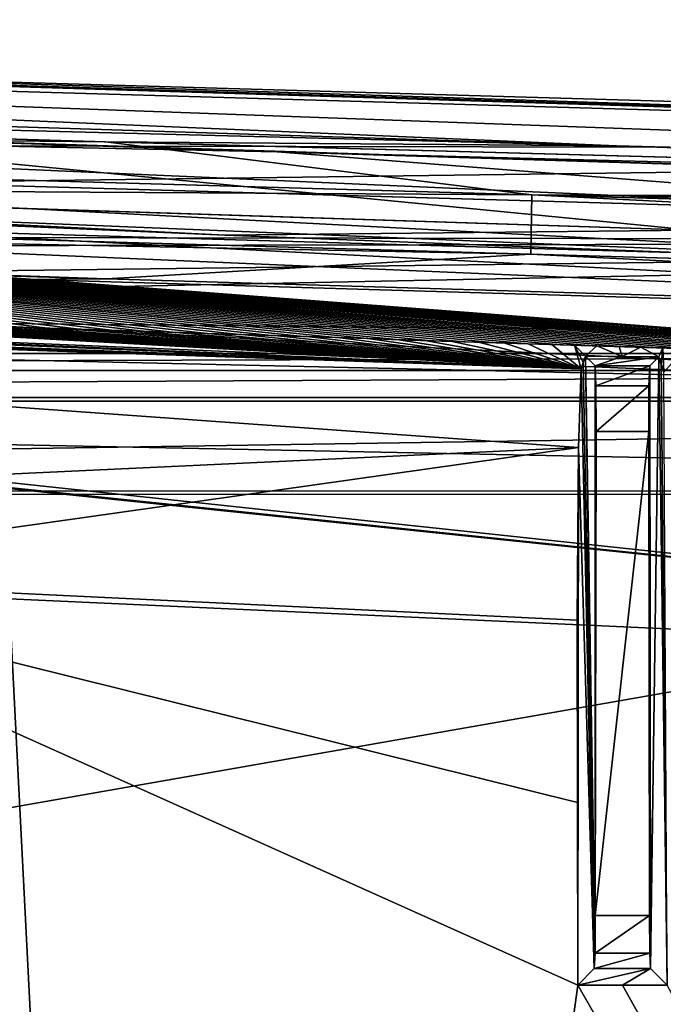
# Model space of a CAD drawing. Extents: x -54 to 446, y -6 to 1624.
# Tile 207 of 225: x 53 to 64, y 1608 to 1624. Entities that reach past the tile are written whole.
import ezdxf

# ---------------------------------------------------------------- set-up
doc = ezdxf.new("R2010")
doc.units = 0
doc.header["$LTSCALE"] = 46.933333
for name, color, linetype in [('1016', 7, 'CONTINUOUS'), ('1021', 7, 'CONTINUOUS'), ('1050', 7, 'CONTINUOUS'), ('1067', 7, 'CONTINUOUS'), ('1167', 7, 'CONTINUOUS'), ('1174', 7, 'CONTINUOUS'), ('1176', 7, 'CONTINUOUS'), ('1197', 7, 'CONTINUOUS'), ('1226', 7, 'CONTINUOUS'), ('1268', 7, 'CONTINUOUS'), ('1269', 7, 'CONTINUOUS'), ('1280', 7, 'CONTINUOUS'), ('1294', 7, 'CONTINUOUS'), ('1337', 7, 'CONTINUOUS'), ('1377', 7, 'CONTINUOUS'), ('1391', 7, 'CONTINUOUS'), ('1392', 7, 'CONTINUOUS'), ('1395', 7, 'CONTINUOUS'), ('1414', 7, 'CONTINUOUS'), ('1418', 7, 'CONTINUOUS'), ('1448', 7, 'CONTINUOUS'), ('1450', 7, 'CONTINUOUS'), ('1454', 7, 'CONTINUOUS'), ('1459', 7, 'CONTINUOUS'), ('1487', 7, 'CONTINUOUS'), ('1500', 7, 'CONTINUOUS'), ('1529', 7, 'CONTINUOUS'), ('1557', 7, 'CONTINUOUS'), ('856', 7, 'CONTINUOUS'), ('873', 7, 'CONTINUOUS'), ('878', 7, 'CONTINUOUS'), ('892', 7, 'CONTINUOUS'), ('897', 7, 'CONTINUOUS'), ('926', 7, 'CONTINUOUS'), ('968', 7, 'CONTINUOUS')]:
    doc.layers.add(name, color=color, linetype=linetype)

msp = doc.modelspace()

# ---------------------------------------------------------------- linework, layer by layer
at = {"layer": '1016', "color": 7, "linetype": 'CONTINUOUS'}
for points in [[(15.604, 1620.192, -8.57), (14.533, 1620.134, -9.004), (62.704, 1618.417, -3.957), (15.604, 1620.192, -8.57)], [(14.533, 1620.134, -9.004), (27.705, 1619.595, -7.418), (62.704, 1618.417, -3.957), (14.533, 1620.134, -9.004)], [(24.911, 1619.995, -6.75), (15.604, 1620.192, -8.57), (62.704, 1618.417, -3.957), (24.911, 1619.995, -6.75)], [(28.296, 1619.906, -5.942), (24.911, 1619.995, -6.75), (62.704, 1618.417, -3.957), (28.296, 1619.906, -5.942)], [(45.452, 1619.169, -4.48), (28.296, 1619.906, -5.942), (62.704, 1618.417, -3.957), (45.452, 1619.169, -4.48)], [(27.705, 1619.595, -7.418), (31.966, 1615.653, -9.341), (62.656, 1617.087, -6.731), (27.705, 1619.595, -7.418)], [(62.704, 1618.417, -3.957), (27.705, 1619.595, -7.418), (62.656, 1617.087, -6.731), (62.704, 1618.417, -3.957)], [(31.966, 1615.653, -9.341), (47.295, 1614.914, -8.161), (62.656, 1617.087, -6.731), (31.966, 1615.653, -9.341)], [(47.295, 1614.914, -8.161), (62.638, 1614.178, -7.74), (62.656, 1617.087, -6.731), (47.295, 1614.914, -8.161)]]:
    msp.add_3dface(points, dxfattribs=at)
at = {"layer": '1021', "color": 7, "linetype": 'CONTINUOUS'}
for points in [[(63.858, 1609.193, 9.697), (63.843, 1617.36, 10.555), (62.942, 1609.193, 9.697), (63.858, 1609.193, 9.697)], [(62.942, 1609.193, 9.697), (63.843, 1617.36, 10.555), (62.957, 1617.36, 10.555), (62.942, 1609.193, 9.697)]]:
    msp.add_3dface(points, dxfattribs=at)
at = {"layer": '1050', "color": 7, "linetype": 'CONTINUOUS'}
for points in [[(24.579, 1561.717, -10.997), (53.06, 1614.533, -9.913), (55.698, 1562.774, -7.074), (24.579, 1561.717, -10.997)], [(53.06, 1614.533, -9.913), (84.997, 1613.079, -10.492), (55.698, 1562.774, -7.074), (53.06, 1614.533, -9.913)], [(55.698, 1562.774, -7.074), (84.997, 1613.079, -10.492), (86.425, 1588.309, -8.513), (55.698, 1562.774, -7.074)]]:
    msp.add_3dface(points, dxfattribs=at)
at = {"layer": '1067', "color": 7, "linetype": 'CONTINUOUS'}
for points in [[(63.863, 1608.56, 9.378), (63.858, 1609.193, 9.697), (62.937, 1608.56, 9.378), (63.863, 1608.56, 9.378)], [(63.858, 1609.193, 9.697), (62.942, 1609.193, 9.697), (62.937, 1608.56, 9.378), (63.858, 1609.193, 9.697)], [(63.875, 1608.298, 8.72), (63.863, 1608.56, 9.378), (62.925, 1608.298, 8.72), (63.875, 1608.298, 8.72)], [(63.863, 1608.56, 9.378), (62.937, 1608.56, 9.378), (62.925, 1608.298, 8.72), (63.863, 1608.56, 9.378)]]:
    msp.add_3dface(points, dxfattribs=at)
at = {"layer": '1167', "color": 7, "linetype": 'CONTINUOUS'}
for points in [[(62.776, 1618.629, 0.143), (62.74, 1618.523, -1.907), (62.925, 1608.298, 8.72), (62.776, 1618.629, 0.143)], [(62.94, 1618.464, 9.578), (62.776, 1618.629, 0.143), (62.937, 1608.56, 9.378), (62.94, 1618.464, 9.578)], [(62.937, 1608.56, 9.378), (62.776, 1618.629, 0.143), (62.925, 1608.298, 8.72), (62.937, 1608.56, 9.378)], [(62.74, 1618.523, -1.907), (62.704, 1618.417, -3.957), (62.925, 1608.298, 8.72), (62.74, 1618.523, -1.907)], [(62.942, 1609.193, 9.697), (62.94, 1618.464, 9.578), (62.937, 1608.56, 9.378), (62.942, 1609.193, 9.697)], [(62.94, 1618.464, 9.578), (62.942, 1609.193, 9.697), (62.953, 1618.127, 10.309), (62.94, 1618.464, 9.578)], [(62.704, 1618.417, -3.957), (62.656, 1617.087, -6.731), (62.925, 1608.298, 8.72), (62.704, 1618.417, -3.957)], [(62.953, 1618.127, 10.309), (62.942, 1609.193, 9.697), (62.957, 1617.36, 10.555), (62.953, 1618.127, 10.309)], [(62.638, 1614.178, -7.74), (62.641, 1611.097, -7.552), (62.656, 1617.087, -6.731), (62.638, 1614.178, -7.74)], [(62.641, 1611.097, -7.552), (62.645, 1608.017, -7.365), (62.656, 1617.087, -6.731), (62.641, 1611.097, -7.552)], [(62.656, 1617.087, -6.731), (62.645, 1608.017, -7.365), (62.925, 1608.298, 8.72), (62.656, 1617.087, -6.731)]]:
    msp.add_3dface(points, dxfattribs=at)
at = {"layer": '1174', "color": 7, "linetype": 'CONTINUOUS'}
for points in [[(37.151, 1621.165, 0.004), (37.151, 1621.165, -0.937), (71.769, 1620.161, 7.255), (37.151, 1621.165, 0.004)], [(71.772, 1620.161, 8.168), (37.151, 1621.165, 0.004), (71.769, 1620.161, 7.255), (71.772, 1620.161, 8.168)]]:
    msp.add_3dface(points, dxfattribs=at)
at = {"layer": '1176', "color": 7, "linetype": 'CONTINUOUS'}
for points in [[(45.452, 1619.169, -4.48), (62.704, 1618.417, -3.957), (45.607, 1619.371, -0.489), (45.452, 1619.169, -4.48)], [(45.607, 1619.371, -0.489), (62.704, 1618.417, -3.957), (46.321, 1619.347, -0.294), (45.607, 1619.371, -0.489)], [(46.321, 1619.347, -0.294), (62.704, 1618.417, -3.957), (47.039, 1619.323, -0.1), (46.321, 1619.347, -0.294)], [(47.039, 1619.323, -0.1), (62.704, 1618.417, -3.957), (47.757, 1619.299, 0.092), (47.039, 1619.323, -0.1)], [(47.757, 1619.299, 0.092), (62.704, 1618.417, -3.957), (48.477, 1619.276, 0.282), (47.757, 1619.299, 0.092)], [(48.477, 1619.276, 0.282), (62.704, 1618.417, -3.957), (49.196, 1619.252, 0.468), (48.477, 1619.276, 0.282)], [(49.196, 1619.252, 0.468), (62.704, 1618.417, -3.957), (49.906, 1619.228, 0.65), (49.196, 1619.252, 0.468)], [(49.906, 1619.228, 0.65), (62.704, 1618.417, -3.957), (50.61, 1619.205, 0.828), (49.906, 1619.228, 0.65)], [(50.61, 1619.205, 0.828), (62.704, 1618.417, -3.957), (51.303, 1619.182, 1.001), (50.61, 1619.205, 0.828)], [(51.303, 1619.182, 1.001), (62.704, 1618.417, -3.957), (51.984, 1619.159, 1.168), (51.303, 1619.182, 1.001)], [(51.984, 1619.159, 1.168), (62.704, 1618.417, -3.957), (52.654, 1619.137, 1.331), (51.984, 1619.159, 1.168)], [(52.654, 1619.137, 1.331), (62.704, 1618.417, -3.957), (53.312, 1619.115, 1.489), (52.654, 1619.137, 1.331)], [(53.312, 1619.115, 1.489), (62.704, 1618.417, -3.957), (53.958, 1619.094, 1.642), (53.312, 1619.115, 1.489)], [(53.958, 1619.094, 1.642), (62.704, 1618.417, -3.957), (54.59, 1619.073, 1.791), (53.958, 1619.094, 1.642)], [(54.59, 1619.073, 1.791), (62.704, 1618.417, -3.957), (55.21, 1619.052, 1.935), (54.59, 1619.073, 1.791)], [(55.21, 1619.052, 1.935), (62.704, 1618.417, -3.957), (55.816, 1619.032, 2.075), (55.21, 1619.052, 1.935)], [(55.816, 1619.032, 2.075), (62.704, 1618.417, -3.957), (56.406, 1619.013, 2.21), (55.816, 1619.032, 2.075)], [(56.406, 1619.013, 2.21), (62.704, 1618.417, -3.957), (56.982, 1618.994, 2.341), (56.406, 1619.013, 2.21)], [(56.982, 1618.994, 2.341), (62.704, 1618.417, -3.957), (57.541, 1618.976, 2.466), (56.982, 1618.994, 2.341)], [(57.541, 1618.976, 2.466), (62.704, 1618.417, -3.957), (58.081, 1618.959, 2.587), (57.541, 1618.976, 2.466)], [(58.081, 1618.959, 2.587), (62.704, 1618.417, -3.957), (58.603, 1618.942, 2.703), (58.081, 1618.959, 2.587)], [(58.603, 1618.942, 2.703), (62.704, 1618.417, -3.957), (59.109, 1618.926, 2.814), (58.603, 1618.942, 2.703)], [(59.109, 1618.926, 2.814), (62.704, 1618.417, -3.957), (59.598, 1618.91, 2.92), (59.109, 1618.926, 2.814)], [(59.598, 1618.91, 2.92), (62.704, 1618.417, -3.957), (60.071, 1618.895, 3.021), (59.598, 1618.91, 2.92)], [(60.071, 1618.895, 3.021), (62.704, 1618.417, -3.957), (60.53, 1618.88, 3.119), (60.071, 1618.895, 3.021)], [(60.53, 1618.88, 3.119), (62.704, 1618.417, -3.957), (60.972, 1618.866, 3.212), (60.53, 1618.88, 3.119)], [(60.972, 1618.866, 3.212), (62.704, 1618.417, -3.957), (61.399, 1618.853, 3.3), (60.972, 1618.866, 3.212)], [(61.399, 1618.853, 3.3), (62.704, 1618.417, -3.957), (61.81, 1618.84, 3.384), (61.399, 1618.853, 3.3)], [(61.81, 1618.84, 3.384), (62.704, 1618.417, -3.957), (62.209, 1618.827, 3.466), (61.81, 1618.84, 3.384)], [(62.209, 1618.827, 3.466), (62.704, 1618.417, -3.957), (62.593, 1618.815, 3.543), (62.209, 1618.827, 3.466)], [(62.704, 1618.417, -3.957), (62.74, 1618.523, -1.907), (62.593, 1618.815, 3.543), (62.704, 1618.417, -3.957)], [(62.74, 1618.523, -1.907), (62.776, 1618.629, 0.143), (62.593, 1618.815, 3.543), (62.74, 1618.523, -1.907)], [(62.593, 1618.815, 3.543), (62.776, 1618.629, 0.143), (62.969, 1618.803, 3.618), (62.593, 1618.815, 3.543)], [(62.776, 1618.629, 0.143), (63.393, 1618.622, 0.512), (62.969, 1618.803, 3.618), (62.776, 1618.629, 0.143)], [(62.969, 1618.803, 3.618), (63.393, 1618.622, 0.512), (63.342, 1618.791, 3.692), (62.969, 1618.803, 3.618)], [(63.342, 1618.791, 3.692), (63.393, 1618.622, 0.512), (63.71, 1618.78, 3.763), (63.342, 1618.791, 3.692)], [(63.393, 1618.622, 0.512), (64.012, 1618.616, 0.879), (63.71, 1618.78, 3.763), (63.393, 1618.622, 0.512)], [(63.71, 1618.78, 3.763), (64.012, 1618.616, 0.879), (64.08, 1618.768, 3.835), (63.71, 1618.78, 3.763)], [(64.012, 1618.616, 0.879), (64.054, 1618.487, -1.539), (64.08, 1618.768, 3.835), (64.012, 1618.616, 0.879)], [(64.054, 1618.487, -1.539), (64.096, 1618.359, -3.956), (64.08, 1618.768, 3.835), (64.054, 1618.487, -1.539)], [(64.08, 1618.768, 3.835), (64.096, 1618.359, -3.956), (64.453, 1618.757, 3.907), (64.08, 1618.768, 3.835)]]:
    msp.add_3dface(points, dxfattribs=at)
at = {"layer": '1197', "color": 7, "linetype": 'CONTINUOUS'}
for points in [[(34.966, 1622.813, -1.619), (37.151, 1622.5, -0.937), (57.578, 1622.076, 4.477), (34.966, 1622.813, -1.619)], [(57.578, 1622.076, 4.477), (37.151, 1622.5, -0.937), (71.781, 1620.961, 7.257), (57.578, 1622.076, 4.477)], [(71.781, 1620.961, 7.257), (37.151, 1622.5, -0.937), (37.151, 1621.966, -0.937), (71.781, 1620.961, 7.257)], [(92.453, 1621.165, 9.918), (57.578, 1622.076, 4.477), (71.781, 1620.961, 7.257), (92.453, 1621.165, 9.918)]]:
    msp.add_3dface(points, dxfattribs=at)
at = {"layer": '1226', "color": 7, "linetype": 'CONTINUOUS'}
for points in [[(63.393, 1618.622, 0.512), (62.776, 1618.629, 0.143), (62.94, 1618.464, 9.578), (63.393, 1618.622, 0.512)], [(64.012, 1618.616, 0.879), (63.393, 1618.622, 0.512), (62.94, 1618.464, 9.578), (64.012, 1618.616, 0.879)], [(63.86, 1618.464, 9.578), (64.012, 1618.616, 0.879), (62.94, 1618.464, 9.578), (63.86, 1618.464, 9.578)]]:
    msp.add_3dface(points, dxfattribs=at)
at = {"layer": '1268', "color": 7, "linetype": 'CONTINUOUS'}
for points in [[(37.151, 1621.966, 0.004), (37.151, 1621.165, 0.004), (71.772, 1620.161, 8.168), (37.151, 1621.966, 0.004)], [(71.784, 1620.961, 8.17), (37.151, 1621.966, 0.004), (71.772, 1620.161, 8.168), (71.784, 1620.961, 8.17)]]:
    msp.add_3dface(points, dxfattribs=at)
at = {"layer": '1269', "color": 7, "linetype": 'CONTINUOUS'}
for points in [[(71.593, 1618.545, 7.225), (37.151, 1621.165, -0.937), (71.048, 1618.561, 7.133), (71.593, 1618.545, 7.225)], [(37.151, 1621.165, -0.937), (71.593, 1618.545, 7.225), (71.769, 1620.161, 7.255), (37.151, 1621.165, -0.937)], [(71.048, 1618.561, 7.133), (37.151, 1621.165, -0.937), (70.503, 1618.576, 7.039), (71.048, 1618.561, 7.133)], [(70.503, 1618.576, 7.039), (37.151, 1621.165, -0.937), (69.958, 1618.592, 6.944), (70.503, 1618.576, 7.039)], [(69.958, 1618.592, 6.944), (37.151, 1621.165, -0.937), (69.413, 1618.608, 6.848), (69.958, 1618.592, 6.944)], [(69.413, 1618.608, 6.848), (37.151, 1621.165, -0.937), (68.868, 1618.624, 6.751), (69.413, 1618.608, 6.848)], [(68.868, 1618.624, 6.751), (37.151, 1621.165, -0.937), (68.324, 1618.64, 6.653), (68.868, 1618.624, 6.751)], [(68.324, 1618.64, 6.653), (37.151, 1621.165, -0.937), (67.779, 1618.656, 6.553), (68.324, 1618.64, 6.653)], [(67.779, 1618.656, 6.553), (37.151, 1621.165, -0.937), (67.235, 1618.672, 6.453), (67.779, 1618.656, 6.553)], [(67.235, 1618.672, 6.453), (37.151, 1621.165, -0.937), (66.691, 1618.688, 6.351), (67.235, 1618.672, 6.453)], [(66.691, 1618.688, 6.351), (37.151, 1621.165, -0.937), (66.147, 1618.705, 6.249), (66.691, 1618.688, 6.351)], [(66.147, 1618.705, 6.249), (37.151, 1621.165, -0.937), (65.604, 1618.721, 6.145), (66.147, 1618.705, 6.249)], [(65.604, 1618.721, 6.145), (37.151, 1621.165, -0.937), (65.06, 1618.738, 6.04), (65.604, 1618.721, 6.145)], [(65.06, 1618.738, 6.04), (37.151, 1621.165, -0.937), (64.517, 1618.755, 5.934), (65.06, 1618.738, 6.04)], [(64.517, 1618.755, 5.934), (37.151, 1621.165, -0.937), (63.974, 1618.771, 5.827), (64.517, 1618.755, 5.934)], [(63.974, 1618.771, 5.827), (37.151, 1621.165, -0.937), (63.432, 1618.788, 5.718), (63.974, 1618.771, 5.827)], [(63.432, 1618.788, 5.718), (37.151, 1621.165, -0.937), (62.889, 1618.805, 5.609), (63.432, 1618.788, 5.718)], [(62.889, 1618.805, 5.609), (37.151, 1621.165, -0.937), (62.347, 1618.822, 5.499), (62.889, 1618.805, 5.609)], [(62.347, 1618.822, 5.499), (37.151, 1621.165, -0.937), (61.805, 1618.839, 5.387), (62.347, 1618.822, 5.499)], [(61.805, 1618.839, 5.387), (37.151, 1621.165, -0.937), (61.264, 1618.857, 5.274), (61.805, 1618.839, 5.387)], [(61.264, 1618.857, 5.274), (37.151, 1621.165, -0.937), (60.722, 1618.874, 5.161), (61.264, 1618.857, 5.274)], [(60.722, 1618.874, 5.161), (37.151, 1621.165, -0.937), (60.181, 1618.891, 5.046), (60.722, 1618.874, 5.161)], [(60.181, 1618.891, 5.046), (37.151, 1621.165, -0.937), (59.64, 1618.908, 4.93), (60.181, 1618.891, 5.046)], [(59.64, 1618.908, 4.93), (37.151, 1621.165, -0.937), (59.099, 1618.926, 4.813), (59.64, 1618.908, 4.93)], [(59.099, 1618.926, 4.813), (37.151, 1621.165, -0.937), (58.559, 1618.943, 4.694), (59.099, 1618.926, 4.813)], [(58.559, 1618.943, 4.694), (37.151, 1621.165, -0.937), (58.018, 1618.961, 4.575), (58.559, 1618.943, 4.694)], [(58.018, 1618.961, 4.575), (37.151, 1621.165, -0.937), (57.478, 1618.978, 4.455), (58.018, 1618.961, 4.575)], [(57.478, 1618.978, 4.455), (37.151, 1621.165, -0.937), (56.939, 1618.996, 4.333), (57.478, 1618.978, 4.455)], [(56.939, 1618.996, 4.333), (37.151, 1621.165, -0.937), (56.399, 1619.013, 4.211), (56.939, 1618.996, 4.333)], [(56.399, 1619.013, 4.211), (37.151, 1621.165, -0.937), (55.86, 1619.031, 4.087), (56.399, 1619.013, 4.211)], [(55.86, 1619.031, 4.087), (37.151, 1621.165, -0.937), (55.321, 1619.049, 3.962), (55.86, 1619.031, 4.087)], [(55.321, 1619.049, 3.962), (37.151, 1621.165, -0.937), (54.782, 1619.067, 3.836), (55.321, 1619.049, 3.962)], [(54.782, 1619.067, 3.836), (37.151, 1621.165, -0.937), (54.243, 1619.084, 3.709), (54.782, 1619.067, 3.836)], [(54.243, 1619.084, 3.709), (37.151, 1621.165, -0.937), (53.705, 1619.102, 3.581), (54.243, 1619.084, 3.709)], [(53.705, 1619.102, 3.581), (37.151, 1621.165, -0.937), (53.166, 1619.12, 3.451), (53.705, 1619.102, 3.581)]]:
    msp.add_3dface(points, dxfattribs=at)
at = {"layer": '1280', "color": 7, "linetype": 'CONTINUOUS'}
for points in [[(63.858, 1609.193, 9.697), (63.86, 1618.464, 9.578), (63.847, 1618.127, 10.309), (63.858, 1609.193, 9.697)], [(63.863, 1608.56, 9.378), (63.86, 1618.464, 9.578), (63.858, 1609.193, 9.697), (63.863, 1608.56, 9.378)], [(64.012, 1618.616, 0.879), (63.86, 1618.464, 9.578), (63.875, 1608.298, 8.72), (64.012, 1618.616, 0.879)], [(63.875, 1608.298, 8.72), (63.86, 1618.464, 9.578), (63.863, 1608.56, 9.378), (63.875, 1608.298, 8.72)], [(64.155, 1608.017, -7.36), (64.012, 1618.616, 0.879), (63.875, 1608.298, 8.72), (64.155, 1608.017, -7.36)], [(64.155, 1608.017, -7.36), (64.054, 1618.487, -1.539), (64.012, 1618.616, 0.879), (64.155, 1608.017, -7.36)], [(64.155, 1608.017, -7.36), (64.096, 1618.359, -3.956), (64.054, 1618.487, -1.539), (64.155, 1608.017, -7.36)], [(63.843, 1617.36, 10.555), (63.858, 1609.193, 9.697), (63.847, 1618.127, 10.309), (63.843, 1617.36, 10.555)]]:
    msp.add_3dface(points, dxfattribs=at)
at = {"layer": '1294', "color": 7, "linetype": 'CONTINUOUS'}
for points in [[(13.723, 1621.105, -11.499), (19.791, 1621.794, -9.068), (85.419, 1618.971, -7.153), (13.723, 1621.105, -11.499)], [(19.791, 1621.794, -9.068), (27.815, 1621.924, -6.111), (85.419, 1618.971, -7.153), (19.791, 1621.794, -9.068)], [(27.815, 1621.924, -6.111), (56.704, 1620.672, -4.138), (85.602, 1619.565, -4.843), (27.815, 1621.924, -6.111)], [(27.815, 1621.924, -6.111), (85.602, 1619.565, -4.843), (85.419, 1618.971, -7.153), (27.815, 1621.924, -6.111)], [(85.238, 1617.518, -9.048), (13.723, 1621.105, -11.499), (85.419, 1618.971, -7.153), (85.238, 1617.518, -9.048)], [(13.723, 1621.105, -11.499), (85.238, 1617.518, -9.048), (16.807, 1620.378, -11.705), (13.723, 1621.105, -11.499)], [(84.997, 1613.079, -10.492), (28.54, 1618.973, -10.885), (16.807, 1620.378, -11.705), (84.997, 1613.079, -10.492)], [(85.238, 1617.518, -9.048), (84.997, 1613.079, -10.492), (16.807, 1620.378, -11.705), (85.238, 1617.518, -9.048)], [(28.681, 1618.928, -10.892), (28.54, 1618.973, -10.885), (84.997, 1613.079, -10.492), (28.681, 1618.928, -10.892)], [(53.06, 1614.533, -9.913), (28.681, 1618.928, -10.892), (84.997, 1613.079, -10.492), (53.06, 1614.533, -9.913)]]:
    msp.add_3dface(points, dxfattribs=at)
at = {"layer": '1337', "color": 7, "linetype": 'CONTINUOUS'}
for points in [[(63.86, 1618.464, 9.578), (62.94, 1618.464, 9.578), (62.953, 1618.127, 10.309), (63.86, 1618.464, 9.578)], [(63.847, 1618.127, 10.309), (63.86, 1618.464, 9.578), (62.953, 1618.127, 10.309), (63.847, 1618.127, 10.309)], [(63.847, 1618.127, 10.309), (62.953, 1618.127, 10.309), (62.957, 1617.36, 10.555), (63.847, 1618.127, 10.309)], [(63.843, 1617.36, 10.555), (63.847, 1618.127, 10.309), (62.957, 1617.36, 10.555), (63.843, 1617.36, 10.555)]]:
    msp.add_3dface(points, dxfattribs=at)
at = {"layer": '1377', "color": 7, "linetype": 'CONTINUOUS'}
for points in [[(61.852, 1620.349, 5.397), (18.105, 1621.618, -7.578), (61.858, 1620.349, 6.419), (61.852, 1620.349, 5.397)], [(18.105, 1621.618, -7.578), (18.105, 1621.618, -6.504), (61.858, 1620.349, 6.419), (18.105, 1621.618, -7.578)], [(107.158, 1619.034, 10.834), (61.852, 1620.349, 5.397), (107.158, 1619.034, 11.835), (107.158, 1619.034, 10.834)], [(107.158, 1619.034, 11.835), (61.852, 1620.349, 5.397), (61.858, 1620.349, 6.419), (107.158, 1619.034, 11.835)]]:
    msp.add_3dface(points, dxfattribs=at)
at = {"layer": '1391', "color": 7, "linetype": 'CONTINUOUS'}
for points in [[(18.105, 1622.618, -7.578), (18.105, 1623.344, -7.578), (54.687, 1622.243, 3.814), (18.105, 1622.618, -7.578)], [(61.868, 1621.349, 5.4), (18.105, 1622.618, -7.578), (54.687, 1622.243, 3.814), (61.868, 1621.349, 5.4)], [(61.868, 1621.349, 5.4), (54.687, 1622.243, 3.814), (92.535, 1621.21, 9.925), (61.868, 1621.349, 5.4)], [(107.187, 1620.034, 10.835), (61.868, 1621.349, 5.4), (100.283, 1620.937, 10.506), (107.187, 1620.034, 10.835)], [(61.868, 1621.349, 5.4), (92.535, 1621.21, 9.925), (100.283, 1620.937, 10.506), (61.868, 1621.349, 5.4)]]:
    msp.add_3dface(points, dxfattribs=at)
at = {"layer": '1392', "color": 7, "linetype": 'CONTINUOUS'}
for points in [[(18.105, 1621.111, -6.104), (54.703, 1619.932, 3.817), (17.105, 1621.028, -5.104), (18.105, 1621.111, -6.104)], [(18.105, 1621.218, -7.578), (54.703, 1619.932, 3.817), (18.105, 1621.167, -6.841), (18.105, 1621.218, -7.578)], [(18.105, 1621.167, -6.841), (54.703, 1619.932, 3.817), (18.105, 1621.111, -6.104), (18.105, 1621.167, -6.841)], [(54.703, 1619.932, 3.817), (6.7, 1619.619, 5.688), (17.105, 1621.028, -5.104), (54.703, 1619.932, 3.817)], [(92.5, 1618.805, 9.922), (6.7, 1619.619, 5.688), (54.703, 1619.932, 3.817), (92.5, 1618.805, 9.922)], [(6.7, 1616.354, 19.642), (6.7, 1619.619, 5.688), (92.5, 1617.676, 14.806), (6.7, 1616.354, 19.642)], [(92.5, 1617.676, 14.806), (6.7, 1619.619, 5.688), (92.5, 1618.805, 9.922), (92.5, 1617.676, 14.806)], [(92.5, 1616.354, 19.643), (6.7, 1616.354, 19.642), (92.5, 1617.676, 14.806), (92.5, 1616.354, 19.643)]]:
    msp.add_3dface(points, dxfattribs=at)
at = {"layer": '1395', "color": 7, "linetype": 'CONTINUOUS'}
for points in [[(94.455, 1561.534, -1.202), (16.67, 1561.534, -1.202), (94.455, 1617.869, 4.719), (94.455, 1561.534, -1.202)], [(16.67, 1561.534, -1.202), (16.67, 1617.869, 4.719), (94.455, 1617.869, 4.719), (16.67, 1561.534, -1.202)]]:
    msp.add_3dface(points, dxfattribs=at)
at = {"layer": '1414', "color": 7, "linetype": 'CONTINUOUS'}
for points in [[(18.105, 1623.344, -7.578), (18.105, 1623.344, -9.726), (54.669, 1622.244, 1.754), (18.105, 1623.344, -7.578)], [(18.105, 1623.344, -7.578), (54.669, 1622.244, 1.754), (54.687, 1622.243, 3.814), (18.105, 1623.344, -7.578)], [(54.669, 1622.244, 1.754), (92.535, 1621.21, 7.917), (54.687, 1622.243, 3.814), (54.669, 1622.244, 1.754)], [(54.687, 1622.243, 3.814), (92.535, 1621.21, 7.917), (92.535, 1621.21, 9.925), (54.687, 1622.243, 3.814)]]:
    msp.add_3dface(points, dxfattribs=at)
at = {"layer": '1418', "color": 7, "linetype": 'CONTINUOUS'}
for points in [[(92.5, 1617.93, 22.824), (-0.657, 1617.93, 22.824), (24.389, 1605.977, 21.568), (92.5, 1617.93, 22.824)], [(92.819, 1605.977, 21.568), (92.5, 1617.93, 22.824), (24.389, 1605.977, 21.568), (92.819, 1605.977, 21.568)]]:
    msp.add_3dface(points, dxfattribs=at)
at = {"layer": '1448', "color": 7, "linetype": 'CONTINUOUS'}
for points in [[(94.455, 1617.869, 4.719), (16.67, 1617.869, 4.719), (94.45, 1616.302, 19.637), (94.455, 1617.869, 4.719)], [(16.67, 1617.869, 4.719), (16.67, 1616.302, 19.637), (94.45, 1616.302, 19.637), (16.67, 1617.869, 4.719)]]:
    msp.add_3dface(points, dxfattribs=at)
at = {"layer": '1450', "color": 7, "linetype": 'CONTINUOUS'}
for points in [[(18.105, 1623.344, -9.726), (18.105, 1623.613, -9.726), (63.298, 1622.177, 3.651), (18.105, 1623.344, -9.726)], [(18.105, 1623.344, -9.726), (63.298, 1622.177, 3.651), (54.669, 1622.244, 1.754), (18.105, 1623.344, -9.726)], [(63.298, 1622.177, 3.651), (92.535, 1621.21, 7.917), (54.669, 1622.244, 1.754), (63.298, 1622.177, 3.651)], [(92.563, 1621.416, 7.919), (92.535, 1621.21, 7.917), (63.298, 1622.177, 3.651), (92.563, 1621.416, 7.919)]]:
    msp.add_3dface(points, dxfattribs=at)
at = {"layer": '1454', "color": 7, "linetype": 'CONTINUOUS'}
for points in [[(61.873, 1621.349, 6.422), (18.105, 1622.618, -6.504), (61.868, 1621.349, 5.4), (61.873, 1621.349, 6.422)], [(18.105, 1622.618, -6.504), (18.105, 1622.618, -7.578), (61.868, 1621.349, 5.4), (18.105, 1622.618, -6.504)], [(107.187, 1620.034, 10.835), (61.873, 1621.349, 6.422), (61.868, 1621.349, 5.4), (107.187, 1620.034, 10.835)], [(107.187, 1620.034, 11.836), (61.873, 1621.349, 6.422), (107.187, 1620.034, 10.835), (107.187, 1620.034, 11.836)]]:
    msp.add_3dface(points, dxfattribs=at)
at = {"layer": '1459', "color": 7, "linetype": 'CONTINUOUS'}
for points in [[(92.5, 1618.672, 22.336), (-0.657, 1618.672, 22.336), (-0.657, 1618.388, 22.713), (92.5, 1618.672, 22.336)], [(92.5, 1618.388, 22.713), (92.5, 1618.672, 22.336), (-0.657, 1618.388, 22.713), (92.5, 1618.388, 22.713)], [(-0.657, 1617.93, 22.824), (92.5, 1617.93, 22.824), (92.5, 1618.388, 22.713), (-0.657, 1617.93, 22.824)], [(-0.657, 1617.93, 22.824), (92.5, 1618.388, 22.713), (-0.657, 1618.388, 22.713), (-0.657, 1617.93, 22.824)]]:
    msp.add_3dface(points, dxfattribs=at)
at = {"layer": '1487', "color": 7, "linetype": 'CONTINUOUS'}
for points in [[(92.5, 1622.103, 8.751), (46.12, 1623.454, 0.393), (-14.477, 1622.294, 7.753), (92.5, 1622.103, 8.751)], [(-11.838, 1620.73, 14.957), (92.5, 1622.103, 8.751), (-14.477, 1622.294, 7.753), (-11.838, 1620.73, 14.957)], [(92.5, 1620.572, 15.59), (92.5, 1622.103, 8.751), (-11.838, 1620.73, 14.957), (92.5, 1620.572, 15.59)], [(-10.96, 1620.375, 16.359), (92.5, 1620.572, 15.59), (-11.838, 1620.73, 14.957), (-10.96, 1620.375, 16.359)], [(-7.088, 1619.318, 20.194), (92.5, 1620.572, 15.59), (-10.96, 1620.375, 16.359), (-7.088, 1619.318, 20.194)], [(-0.657, 1618.672, 22.336), (92.5, 1620.572, 15.59), (-7.088, 1619.318, 20.194), (-0.657, 1618.672, 22.336)], [(92.5, 1618.672, 22.336), (92.5, 1620.572, 15.59), (-0.657, 1618.672, 22.336), (92.5, 1618.672, 22.336)]]:
    msp.add_3dface(points, dxfattribs=at)
at = {"layer": '1500', "color": 7, "linetype": 'CONTINUOUS'}
for points in [[(18.105, 1622.618, -6.504), (61.873, 1621.349, 6.422), (18.105, 1621.618, -6.504), (18.105, 1622.618, -6.504)], [(18.105, 1621.618, -6.504), (61.873, 1621.349, 6.422), (61.858, 1620.349, 6.419), (18.105, 1621.618, -6.504)], [(61.873, 1621.349, 6.422), (107.158, 1619.034, 11.835), (61.858, 1620.349, 6.419), (61.873, 1621.349, 6.422)], [(107.187, 1620.034, 11.836), (107.158, 1619.034, 11.835), (61.873, 1621.349, 6.422), (107.187, 1620.034, 11.836)]]:
    msp.add_3dface(points, dxfattribs=at)
at = {"layer": '1529', "color": 7, "linetype": 'CONTINUOUS'}
for points in [[(61.852, 1620.349, 5.397), (18.105, 1621.218, -7.578), (18.105, 1621.618, -7.578), (61.852, 1620.349, 5.397)], [(54.703, 1619.932, 3.817), (18.105, 1621.218, -7.578), (61.852, 1620.349, 5.397), (54.703, 1619.932, 3.817)], [(92.5, 1618.805, 9.922), (54.703, 1619.932, 3.817), (61.852, 1620.349, 5.397), (92.5, 1618.805, 9.922)], [(107.158, 1619.034, 10.834), (92.5, 1618.805, 9.922), (61.852, 1620.349, 5.397), (107.158, 1619.034, 10.834)]]:
    msp.add_3dface(points, dxfattribs=at)
at = {"layer": '1557', "color": 7, "linetype": 'CONTINUOUS'}
for points in [[(18.105, 1624.306, -8.936), (46.12, 1623.454, 0.393), (92.535, 1621.956, 8.174), (18.105, 1624.306, -8.936)], [(18.105, 1624.265, -9.239), (18.105, 1624.306, -8.936), (92.535, 1621.956, 8.174), (18.105, 1624.265, -9.239)], [(18.105, 1624.115, -9.497), (18.105, 1624.265, -9.239), (92.535, 1621.956, 8.174), (18.105, 1624.115, -9.497)], [(18.105, 1623.613, -9.726), (18.105, 1624.115, -9.497), (63.298, 1622.177, 3.651), (18.105, 1623.613, -9.726)], [(18.105, 1624.115, -9.497), (92.563, 1621.416, 7.919), (63.298, 1622.177, 3.651), (18.105, 1624.115, -9.497)], [(92.563, 1621.416, 7.919), (18.105, 1624.115, -9.497), (92.535, 1621.956, 8.174), (92.563, 1621.416, 7.919)], [(46.12, 1623.454, 0.393), (92.5, 1622.103, 8.751), (92.535, 1621.956, 8.174), (46.12, 1623.454, 0.393)]]:
    msp.add_3dface(points, dxfattribs=at)
at = {"layer": '856', "color": 7, "linetype": 'CONTINUOUS'}
for points in [[(34.966, 1622.813, -1.619), (57.578, 1622.076, 4.477), (47.676, 1622.404, -0.003), (34.966, 1622.813, -1.619)], [(57.578, 1622.076, 4.477), (69.858, 1621.696, 4.896), (47.676, 1622.404, -0.003), (57.578, 1622.076, 4.477)], [(57.578, 1622.076, 4.477), (92.453, 1621.165, 9.918), (69.858, 1621.696, 4.896), (57.578, 1622.076, 4.477)]]:
    msp.add_3dface(points, dxfattribs=at)
at = {"layer": '873', "color": 7, "linetype": 'CONTINUOUS'}
for points in [[(56.441, 1562.912, -5.02), (32, 1615.1, -9.32), (30.682, 1611.918, -9.363), (56.441, 1562.912, -5.02)], [(47.295, 1614.914, -8.161), (32, 1615.1, -9.32), (56.441, 1562.912, -5.02), (47.295, 1614.914, -8.161)], [(62.638, 1614.178, -7.74), (47.295, 1614.914, -8.161), (62.641, 1611.097, -7.552), (62.638, 1614.178, -7.74)], [(62.641, 1611.097, -7.552), (47.295, 1614.914, -8.161), (62.645, 1608.017, -7.365), (62.641, 1611.097, -7.552)], [(62.645, 1608.017, -7.365), (47.295, 1614.914, -8.161), (56.441, 1562.912, -5.02), (62.645, 1608.017, -7.365)], [(27.486, 1610.6, -9.693), (56.441, 1562.912, -5.02), (30.682, 1611.918, -9.363), (27.486, 1610.6, -9.693)], [(25.5, 1563.1, -8.831), (56.441, 1562.912, -5.02), (27.486, 1610.6, -9.693), (25.5, 1563.1, -8.831)], [(87.926, 1563.896, -4.514), (62.645, 1608.017, -7.365), (56.441, 1562.912, -5.02), (87.926, 1563.896, -4.514)], [(63.4, 1608.017, -7.361), (62.645, 1608.017, -7.365), (87.926, 1563.896, -4.514), (63.4, 1608.017, -7.361)], [(64.155, 1608.017, -7.36), (63.4, 1608.017, -7.361), (87.926, 1563.896, -4.514), (64.155, 1608.017, -7.36)]]:
    msp.add_3dface(points, dxfattribs=at)
at = {"layer": '878', "color": 7, "linetype": 'CONTINUOUS'}
for points in [[(37.151, 1621.648, -3.03), (47.676, 1622.404, -0.003), (64.572, 1620.756, 3.906), (37.151, 1621.648, -3.03)], [(47.676, 1622.404, -0.003), (69.858, 1621.696, 4.896), (64.572, 1620.756, 3.906), (47.676, 1622.404, -0.003)]]:
    msp.add_3dface(points, dxfattribs=at)
at = {"layer": '892', "color": 7, "linetype": 'CONTINUOUS'}
for points in [[(71.781, 1620.961, 7.257), (37.151, 1621.966, -0.937), (71.784, 1620.961, 8.17), (71.781, 1620.961, 7.257)], [(37.151, 1621.966, -0.937), (37.151, 1621.966, 0.004), (71.784, 1620.961, 8.17), (37.151, 1621.966, -0.937)]]:
    msp.add_3dface(points, dxfattribs=at)
at = {"layer": '897', "color": 7, "linetype": 'CONTINUOUS'}
for points in [[(27.815, 1621.924, -6.111), (37.151, 1621.645, -3.072), (56.704, 1620.672, -4.138), (27.815, 1621.924, -6.111)], [(37.151, 1621.645, -3.072), (37.151, 1621.648, -3.03), (64.572, 1620.756, 3.906), (37.151, 1621.645, -3.072)], [(37.151, 1621.645, -3.072), (64.572, 1620.756, 3.906), (56.704, 1620.672, -4.138), (37.151, 1621.645, -3.072)], [(56.704, 1620.672, -4.138), (64.572, 1620.756, 3.906), (85.602, 1619.565, -4.843), (56.704, 1620.672, -4.138)]]:
    msp.add_3dface(points, dxfattribs=at)
at = {"layer": '926', "color": 7, "linetype": 'CONTINUOUS'}
for points in [[(62.645, 1608.017, -7.365), (63.4, 1608.017, -7.361), (63.875, 1608.298, 8.72), (62.645, 1608.017, -7.365)], [(62.645, 1608.017, -7.365), (63.875, 1608.298, 8.72), (62.925, 1608.298, 8.72), (62.645, 1608.017, -7.365)], [(63.4, 1608.017, -7.361), (64.155, 1608.017, -7.36), (63.875, 1608.298, 8.72), (63.4, 1608.017, -7.361)]]:
    msp.add_3dface(points, dxfattribs=at)
at = {"layer": '968', "color": 7, "linetype": 'CONTINUOUS'}
for points in [[(53.166, 1619.12, 3.451), (52.654, 1619.137, 1.331), (53.312, 1619.115, 1.489), (53.166, 1619.12, 3.451)], [(53.705, 1619.102, 3.581), (53.166, 1619.12, 3.451), (53.312, 1619.115, 1.489), (53.705, 1619.102, 3.581)], [(53.705, 1619.102, 3.581), (53.312, 1619.115, 1.489), (53.958, 1619.094, 1.642), (53.705, 1619.102, 3.581)], [(54.243, 1619.084, 3.709), (53.705, 1619.102, 3.581), (53.958, 1619.094, 1.642), (54.243, 1619.084, 3.709)], [(54.243, 1619.084, 3.709), (53.958, 1619.094, 1.642), (54.59, 1619.073, 1.791), (54.243, 1619.084, 3.709)], [(54.782, 1619.067, 3.836), (54.243, 1619.084, 3.709), (54.59, 1619.073, 1.791), (54.782, 1619.067, 3.836)], [(54.782, 1619.067, 3.836), (54.59, 1619.073, 1.791), (55.21, 1619.052, 1.935), (54.782, 1619.067, 3.836)], [(55.321, 1619.049, 3.962), (54.782, 1619.067, 3.836), (55.21, 1619.052, 1.935), (55.321, 1619.049, 3.962)], [(55.321, 1619.049, 3.962), (55.21, 1619.052, 1.935), (55.816, 1619.032, 2.075), (55.321, 1619.049, 3.962)], [(55.86, 1619.031, 4.087), (55.321, 1619.049, 3.962), (55.816, 1619.032, 2.075), (55.86, 1619.031, 4.087)], [(56.399, 1619.013, 4.211), (55.86, 1619.031, 4.087), (55.816, 1619.032, 2.075), (56.399, 1619.013, 4.211)], [(56.399, 1619.013, 4.211), (55.816, 1619.032, 2.075), (56.406, 1619.013, 2.21), (56.399, 1619.013, 4.211)], [(56.939, 1618.996, 4.333), (56.399, 1619.013, 4.211), (56.406, 1619.013, 2.21), (56.939, 1618.996, 4.333)], [(56.939, 1618.996, 4.333), (56.406, 1619.013, 2.21), (56.982, 1618.994, 2.341), (56.939, 1618.996, 4.333)], [(57.478, 1618.978, 4.455), (56.939, 1618.996, 4.333), (56.982, 1618.994, 2.341), (57.478, 1618.978, 4.455)], [(57.478, 1618.978, 4.455), (56.982, 1618.994, 2.341), (57.541, 1618.976, 2.466), (57.478, 1618.978, 4.455)], [(58.018, 1618.961, 4.575), (57.478, 1618.978, 4.455), (57.541, 1618.976, 2.466), (58.018, 1618.961, 4.575)], [(58.018, 1618.961, 4.575), (57.541, 1618.976, 2.466), (58.081, 1618.959, 2.587), (58.018, 1618.961, 4.575)], [(58.559, 1618.943, 4.694), (58.018, 1618.961, 4.575), (58.081, 1618.959, 2.587), (58.559, 1618.943, 4.694)], [(58.559, 1618.943, 4.694), (58.081, 1618.959, 2.587), (58.603, 1618.942, 2.703), (58.559, 1618.943, 4.694)], [(59.099, 1618.926, 4.813), (58.559, 1618.943, 4.694), (58.603, 1618.942, 2.703), (59.099, 1618.926, 4.813)], [(59.099, 1618.926, 4.813), (58.603, 1618.942, 2.703), (59.109, 1618.926, 2.814), (59.099, 1618.926, 4.813)], [(59.64, 1618.908, 4.93), (59.099, 1618.926, 4.813), (59.109, 1618.926, 2.814), (59.64, 1618.908, 4.93)], [(59.64, 1618.908, 4.93), (59.109, 1618.926, 2.814), (59.598, 1618.91, 2.92), (59.64, 1618.908, 4.93)], [(60.181, 1618.891, 5.046), (59.64, 1618.908, 4.93), (59.598, 1618.91, 2.92), (60.181, 1618.891, 5.046)], [(60.181, 1618.891, 5.046), (59.598, 1618.91, 2.92), (60.071, 1618.895, 3.021), (60.181, 1618.891, 5.046)], [(60.181, 1618.891, 5.046), (60.071, 1618.895, 3.021), (60.53, 1618.88, 3.119), (60.181, 1618.891, 5.046)], [(60.722, 1618.874, 5.161), (60.181, 1618.891, 5.046), (60.53, 1618.88, 3.119), (60.722, 1618.874, 5.161)], [(60.722, 1618.874, 5.161), (60.53, 1618.88, 3.119), (60.972, 1618.866, 3.212), (60.722, 1618.874, 5.161)], [(61.264, 1618.857, 5.274), (60.722, 1618.874, 5.161), (60.972, 1618.866, 3.212), (61.264, 1618.857, 5.274)], [(61.264, 1618.857, 5.274), (60.972, 1618.866, 3.212), (61.399, 1618.853, 3.3), (61.264, 1618.857, 5.274)], [(61.805, 1618.839, 5.387), (61.264, 1618.857, 5.274), (61.399, 1618.853, 3.3), (61.805, 1618.839, 5.387)], [(61.805, 1618.839, 5.387), (61.399, 1618.853, 3.3), (61.81, 1618.84, 3.384), (61.805, 1618.839, 5.387)], [(61.805, 1618.839, 5.387), (61.81, 1618.84, 3.384), (62.209, 1618.827, 3.466), (61.805, 1618.839, 5.387)], [(62.347, 1618.822, 5.499), (61.805, 1618.839, 5.387), (62.209, 1618.827, 3.466), (62.347, 1618.822, 5.499)], [(62.347, 1618.822, 5.499), (62.209, 1618.827, 3.466), (62.593, 1618.815, 3.543), (62.347, 1618.822, 5.499)], [(62.889, 1618.805, 5.609), (62.347, 1618.822, 5.499), (62.593, 1618.815, 3.543), (62.889, 1618.805, 5.609)], [(62.889, 1618.805, 5.609), (62.593, 1618.815, 3.543), (62.969, 1618.803, 3.618), (62.889, 1618.805, 5.609)], [(63.432, 1618.788, 5.718), (62.889, 1618.805, 5.609), (63.342, 1618.791, 3.692), (63.432, 1618.788, 5.718)], [(62.889, 1618.805, 5.609), (62.969, 1618.803, 3.618), (63.342, 1618.791, 3.692), (62.889, 1618.805, 5.609)], [(63.432, 1618.788, 5.718), (63.342, 1618.791, 3.692), (63.71, 1618.78, 3.763), (63.432, 1618.788, 5.718)], [(63.974, 1618.771, 5.827), (63.432, 1618.788, 5.718), (64.08, 1618.768, 3.835), (63.974, 1618.771, 5.827)], [(63.432, 1618.788, 5.718), (63.71, 1618.78, 3.763), (64.08, 1618.768, 3.835), (63.432, 1618.788, 5.718)], [(64.517, 1618.755, 5.934), (63.974, 1618.771, 5.827), (64.453, 1618.757, 3.907), (64.517, 1618.755, 5.934)], [(63.974, 1618.771, 5.827), (64.08, 1618.768, 3.835), (64.453, 1618.757, 3.907), (63.974, 1618.771, 5.827)]]:
    msp.add_3dface(points, dxfattribs=at)

doc.saveas('drawing.dxf')
